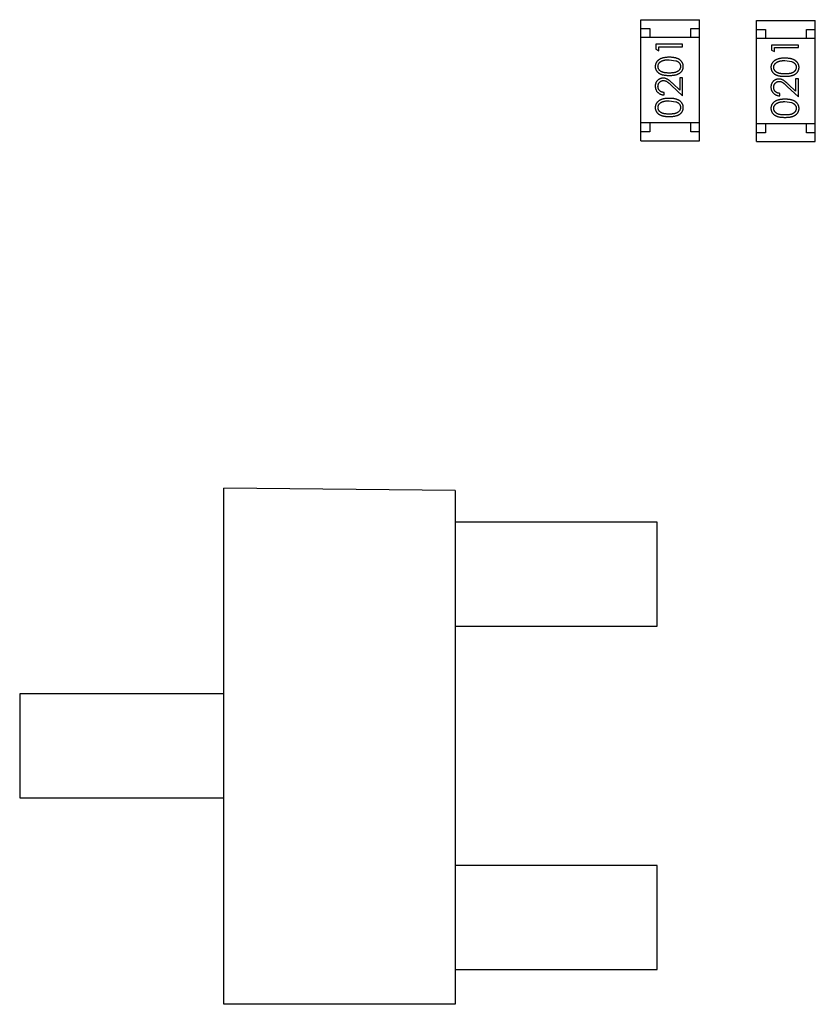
# Model space of a CAD drawing. Header units: millimetres. Extents: x -47 to 199, y -56 to 203.
# Tile 64 of 157: x 140.27 to 144.74, y 24.04 to 29.57. Entities that reach past the tile are written whole.
import ezdxf

# ---------------------------------------------------------------- set-up
doc = ezdxf.new("R2010")
doc.units = ezdxf.units.MM
doc.header["$LTSCALE"] = 1.21
doc.header["$MEASUREMENT"] = 0
doc.layers.get('0').update_dxf_attribs({"linetype": 'CONTINUOUS'})

msp = doc.modelspace()

# ---------------------------------------------------------------- linework, layer by layer
at = {"color": 7, "linetype": 'Continuous'}
for p, q in [((143.7567, 29.5743), (144.0867, 29.5743)), ((143.7567, 28.8943), (143.7567, 29.5743)), ((144.0867, 28.8943), (144.0867, 29.5743)), ((144.4067, 29.5694), (144.7367, 29.5694)), ((144.4067, 28.8894), (144.4067, 29.5694)), ((144.7367, 28.8894), (144.7367, 29.5694)), ((143.7567, 29.5243), (143.8067, 29.5243)), ((143.8067, 29.5243), (143.8067, 29.4743)), ((144.0367, 29.5243), (144.0867, 29.5243)), ((144.0367, 29.4743), (144.0367, 29.5243)), ((144.4067, 29.5194), (144.4567, 29.5194)), ((144.4567, 29.5194), (144.4567, 29.4694)), ((144.6867, 29.5194), (144.7367, 29.5194)), ((144.6867, 29.4694), (144.6867, 29.5194)), ((144.0867, 29.4743), (143.7567, 29.4743)), ((143.9914, 29.4361), (143.8414, 29.4361)), ((143.8414, 29.4361), (143.8414, 29.4084)), ((143.9914, 29.4227), (143.9914, 29.4361)), ((144.7367, 29.4694), (144.4067, 29.4694)), ((143.8414, 29.4084), (143.8568, 29.3996)), ((143.8568, 29.4227), (143.9914, 29.4227)), ((143.8568, 29.3996), (143.8568, 29.4227)), ((144.6414, 29.4312), (144.4914, 29.4312)), ((144.4914, 29.4312), (144.4914, 29.4035)), ((144.4914, 29.4035), (144.5068, 29.3947)), ((144.5068, 29.4178), (144.6414, 29.4178)), ((144.5068, 29.3947), (144.5068, 29.4178)), ((144.6414, 29.4178), (144.6414, 29.4312)), ((143.9164, 29.3496), (143.9541, 29.3439)), ((144.5664, 29.3447), (144.6041, 29.339)), ((143.976, 29.1779), (143.936, 29.2154)), ((143.9914, 29.2477), (143.976, 29.2477)), ((143.976, 29.2477), (143.976, 29.1779)), ((143.9914, 29.1458), (143.9914, 29.2477)), ((144.6414, 29.2428), (144.626, 29.2428)), ((144.626, 29.2428), (144.626, 29.173)), ((144.6414, 29.1409), (144.6414, 29.2428)), ((143.8876, 29.1515), (143.8876, 29.165)), ((143.9293, 29.2039), (143.9914, 29.1458)), ((144.5376, 29.1466), (144.5376, 29.1601)), ((144.5793, 29.199), (144.6414, 29.1409)), ((144.626, 29.173), (144.586, 29.2105)), ((143.9164, 29.1188), (143.9541, 29.1132)), ((144.5664, 29.1139), (144.6041, 29.1083)), ((144.0867, 28.9943), (143.7567, 28.9943)), ((143.8067, 28.9943), (143.8067, 28.9443)), ((144.0367, 28.9443), (144.0367, 28.9943)), ((143.8067, 28.9443), (143.7567, 28.9443)), ((144.0867, 28.9443), (144.0367, 28.9443)), ((144.7367, 28.9894), (144.4067, 28.9894)), ((144.4567, 28.9394), (144.4067, 28.9394)), ((144.4567, 28.9894), (144.4567, 28.9394)), ((144.6867, 28.9394), (144.6867, 28.9894)), ((144.7367, 28.9394), (144.6867, 28.9394)), ((143.7567, 28.8943), (144.0867, 28.8943)), ((144.4067, 28.8894), (144.7367, 28.8894)), ((142.7136, 26.929), (141.4136, 26.9414)), ((141.4136, 24.0414), (141.4136, 26.9414)), ((142.7136, 26.929), (142.7136, 24.0414)), ((143.8486, 26.7512), (142.7136, 26.7512)), ((143.8486, 26.167), (143.8486, 26.7512)), ((142.7136, 26.167), (143.8486, 26.167)), ((141.4136, 25.786), (140.2672, 25.786)), ((140.2672, 25.786), (140.2672, 25.2018)), ((140.2672, 25.2018), (141.4136, 25.2018)), ((143.8486, 24.8208), (142.7136, 24.8208)), ((143.8486, 24.2366), (143.8486, 24.8208)), ((142.7136, 24.2366), (143.8486, 24.2366)), ((142.7136, 24.0414), (141.4136, 24.0414))]:
    msp.add_line(p, q, dxfattribs=at)
for points, knots in [([(143.9165, 29.3631), (143.9142, 29.363), (143.9097, 29.363), (143.9031, 29.3627), (143.8969, 29.3622), (143.8911, 29.3614), (143.8856, 29.3604), (143.8805, 29.3593), (143.8757, 29.3579), (143.8713, 29.3563), (143.8672, 29.3545), (143.8634, 29.3526), (143.8598, 29.3504), (143.8565, 29.3482), (143.8535, 29.3458), (143.8507, 29.3432), (143.8482, 29.3405), (143.846, 29.3376), (143.844, 29.3346), (143.8423, 29.3316), (143.8408, 29.3284), (143.8396, 29.3251), (143.8387, 29.3218), (143.838, 29.3184), (143.8376, 29.3149), (143.8376, 29.3125), (143.8376, 29.3113)], [0, 0, 0, 0, 0.065278, 0.127205, 0.186168, 0.241675, 0.294115, 0.343609, 0.390387, 0.434463, 0.476646, 0.517002, 0.555936, 0.593716, 0.630057, 0.665601, 0.700745, 0.734917, 0.768681, 0.802087, 0.834849, 0.867433, 0.900138, 0.932806, 0.966212, 1, 1, 1, 1]), ([(143.853, 29.3117), (143.853, 29.3134), (143.8532, 29.3167), (143.8545, 29.3215), (143.8566, 29.3262), (143.8589, 29.3299), (143.8612, 29.3328), (143.8632, 29.3348), (143.8655, 29.3368), (143.8679, 29.3386), (143.8707, 29.3403), (143.8736, 29.3418), (143.8768, 29.3433), (143.8802, 29.3446), (143.8839, 29.3458), (143.8878, 29.3468), (143.8919, 29.3476), (143.8964, 29.3484), (143.901, 29.3489), (143.9059, 29.3494), (143.9111, 29.3495), (143.9146, 29.3496), (143.9164, 29.3496)], [0, 0, 0, 0, 0.059689, 0.119507, 0.181075, 0.246162, 0.279894, 0.314468, 0.350403, 0.387474, 0.426147, 0.466624, 0.508745, 0.553328, 0.600058, 0.649177, 0.700552, 0.754894, 0.811825, 0.871514, 0.934319, 1, 1, 1, 1]), ([(143.9953, 29.3113), (143.9952, 29.3125), (143.9952, 29.3149), (143.9948, 29.3184), (143.9941, 29.3218), (143.9932, 29.3252), (143.992, 29.3284), (143.9905, 29.3316), (143.9888, 29.3347), (143.9868, 29.3377), (143.9845, 29.3406), (143.982, 29.3433), (143.9792, 29.3459), (143.9762, 29.3483), (143.9729, 29.3506), (143.9693, 29.3527), (143.9655, 29.3546), (143.9614, 29.3564), (143.9571, 29.358), (143.9523, 29.3593), (143.9472, 29.3605), (143.9418, 29.3614), (143.936, 29.3621), (143.9298, 29.3627), (143.9232, 29.363), (143.9188, 29.363), (143.9165, 29.3631)], [0, 0, 0, 0, 0.033824, 0.067298, 0.10028, 0.133019, 0.165736, 0.198792, 0.232372, 0.266409, 0.301016, 0.336196, 0.371972, 0.408574, 0.446394, 0.485225, 0.525372, 0.567224, 0.611081, 0.65775, 0.70702, 0.759235, 0.814484, 0.873227, 0.934937, 1, 1, 1, 1]), ([(143.9541, 29.3439), (143.9552, 29.3435), (143.9572, 29.3428), (143.9602, 29.3414), (143.9629, 29.34), (143.9654, 29.3384), (143.9677, 29.3366), (143.9699, 29.3348), (143.9718, 29.3328), (143.974, 29.33), (143.9764, 29.3263), (143.9784, 29.3216), (143.9797, 29.3167), (143.9798, 29.3134), (143.9799, 29.3117)], [0, 0, 0, 0, 0.075949, 0.148549, 0.218996, 0.286119, 0.351826, 0.416074, 0.478265, 0.540325, 0.660405, 0.774606, 0.887187, 1, 1, 1, 1]), ([(144.5665, 29.3582), (144.5642, 29.3581), (144.5597, 29.3581), (144.5531, 29.3578), (144.5469, 29.3573), (144.5411, 29.3565), (144.5356, 29.3556), (144.5305, 29.3544), (144.5257, 29.353), (144.5213, 29.3514), (144.5172, 29.3496), (144.5134, 29.3477), (144.5098, 29.3455), (144.5065, 29.3433), (144.5035, 29.3409), (144.5007, 29.3383), (144.4982, 29.3356), (144.496, 29.3327), (144.494, 29.3297), (144.4923, 29.3267), (144.4908, 29.3235), (144.4896, 29.3202), (144.4887, 29.3169), (144.488, 29.3135), (144.4876, 29.31), (144.4876, 29.3076), (144.4876, 29.3064)], [0, 0, 0, 0, 0.065278, 0.127205, 0.186168, 0.241675, 0.294115, 0.343609, 0.390387, 0.434463, 0.476646, 0.517002, 0.555936, 0.593716, 0.630057, 0.665601, 0.700745, 0.734917, 0.768681, 0.802087, 0.834849, 0.867433, 0.900138, 0.932806, 0.966212, 1, 1, 1, 1]), ([(144.503, 29.3068), (144.5031, 29.3085), (144.5032, 29.3118), (144.5045, 29.3166), (144.5066, 29.3213), (144.5089, 29.325), (144.5112, 29.3279), (144.5132, 29.3299), (144.5155, 29.3319), (144.5179, 29.3337), (144.5207, 29.3354), (144.5236, 29.3369), (144.5268, 29.3384), (144.5302, 29.3397), (144.5339, 29.3409), (144.5378, 29.3419), (144.542, 29.3427), (144.5464, 29.3435), (144.551, 29.344), (144.5559, 29.3445), (144.5611, 29.3446), (144.5646, 29.3447), (144.5664, 29.3447)], [0, 0, 0, 0, 0.059689, 0.119507, 0.181075, 0.246162, 0.279894, 0.314468, 0.350403, 0.387474, 0.426147, 0.466624, 0.508745, 0.553328, 0.600058, 0.649177, 0.700552, 0.754894, 0.811825, 0.871514, 0.934319, 1, 1, 1, 1]), ([(144.6453, 29.3064), (144.6453, 29.3076), (144.6452, 29.31), (144.6448, 29.3135), (144.6441, 29.3169), (144.6432, 29.3203), (144.642, 29.3235), (144.6405, 29.3267), (144.6388, 29.3298), (144.6368, 29.3328), (144.6345, 29.3357), (144.632, 29.3384), (144.6292, 29.341), (144.6262, 29.3434), (144.6229, 29.3457), (144.6193, 29.3478), (144.6155, 29.3497), (144.6115, 29.3515), (144.6071, 29.3531), (144.6023, 29.3544), (144.5972, 29.3556), (144.5918, 29.3565), (144.586, 29.3572), (144.5798, 29.3578), (144.5733, 29.3581), (144.5688, 29.3581), (144.5665, 29.3582)], [0, 0, 0, 0, 0.033824, 0.067298, 0.10028, 0.133019, 0.165736, 0.198792, 0.232372, 0.266409, 0.301016, 0.336196, 0.371972, 0.408574, 0.446394, 0.485225, 0.525372, 0.567224, 0.611081, 0.65775, 0.70702, 0.759235, 0.814484, 0.873227, 0.934937, 1, 1, 1, 1]), ([(144.6041, 29.339), (144.6052, 29.3386), (144.6072, 29.3379), (144.6102, 29.3365), (144.6129, 29.3351), (144.6154, 29.3335), (144.6177, 29.3317), (144.6199, 29.3299), (144.6218, 29.3279), (144.624, 29.3251), (144.6264, 29.3214), (144.6284, 29.3167), (144.6297, 29.3118), (144.6298, 29.3085), (144.6299, 29.3068)], [0, 0, 0, 0, 0.075949, 0.148549, 0.218996, 0.286119, 0.351826, 0.416074, 0.478265, 0.540325, 0.660405, 0.774606, 0.887187, 1, 1, 1, 1]), ([(143.8376, 29.3113), (143.8376, 29.3101), (143.8376, 29.3078), (143.838, 29.3043), (143.8387, 29.3009), (143.8396, 29.2977), (143.8408, 29.2944), (143.8423, 29.2913), (143.844, 29.2883), (143.8459, 29.2853), (143.8481, 29.2825), (143.8506, 29.2799), (143.8533, 29.2774), (143.8563, 29.2751), (143.8595, 29.2729), (143.8629, 29.2709), (143.8666, 29.2691), (143.8706, 29.2674), (143.8749, 29.2659), (143.8796, 29.2646), (143.8847, 29.2635), (143.8903, 29.2627), (143.8962, 29.262), (143.9026, 29.2615), (143.9094, 29.2612), (143.9141, 29.2612), (143.9165, 29.2611)], [0, 0, 0, 0, 0.033742, 0.066533, 0.099153, 0.13154, 0.164087, 0.196563, 0.229707, 0.263315, 0.297504, 0.331686, 0.366482, 0.4021, 0.438958, 0.476748, 0.515985, 0.556589, 0.599519, 0.645765, 0.695487, 0.748721, 0.805687, 0.866754, 0.931405, 1, 1, 1, 1]), ([(143.9164, 29.2746), (143.9144, 29.2746), (143.9105, 29.2746), (143.9048, 29.2749), (143.8996, 29.2752), (143.8947, 29.2757), (143.8901, 29.2763), (143.886, 29.2772), (143.8822, 29.2781), (143.8788, 29.2792), (143.8757, 29.2804), (143.8728, 29.2818), (143.8701, 29.2833), (143.8676, 29.2849), (143.8653, 29.2866), (143.8631, 29.2885), (143.8612, 29.2905), (143.8589, 29.2934), (143.8566, 29.2972), (143.8544, 29.3019), (143.8532, 29.3068), (143.853, 29.3101), (143.853, 29.3117)], [0, 0, 0, 0, 0.073302, 0.142286, 0.206253, 0.266017, 0.321612, 0.372532, 0.419497, 0.462398, 0.502825, 0.541489, 0.579034, 0.615143, 0.650298, 0.684912, 0.718701, 0.752189, 0.817245, 0.879117, 0.939613, 1, 1, 1, 1]), ([(143.9799, 29.3117), (143.9798, 29.3101), (143.9796, 29.3068), (143.9783, 29.3019), (143.9763, 29.2972), (143.9739, 29.2934), (143.9716, 29.2906), (143.9697, 29.2885), (143.9675, 29.2866), (143.9652, 29.2848), (143.9627, 29.2832), (143.96, 29.2817), (143.9571, 29.2804), (143.954, 29.2791), (143.9505, 29.278), (143.9468, 29.2771), (143.9426, 29.2764), (143.9381, 29.2757), (143.9332, 29.2752), (143.928, 29.2749), (143.9223, 29.2746), (143.9184, 29.2746), (143.9164, 29.2746)], [0, 0, 0, 0, 0.060034, 0.120278, 0.182348, 0.247919, 0.281641, 0.315701, 0.350322, 0.385703, 0.421819, 0.459196, 0.497866, 0.538301, 0.58121, 0.628183, 0.679403, 0.734699, 0.794074, 0.858416, 0.927049, 1, 1, 1, 1]), ([(143.9165, 29.2611), (143.9189, 29.2612), (143.9235, 29.2612), (143.9303, 29.2615), (143.9366, 29.262), (143.9426, 29.2627), (143.9481, 29.2636), (143.9532, 29.2647), (143.958, 29.266), (143.9623, 29.2675), (143.9663, 29.2692), (143.97, 29.2711), (143.9735, 29.2731), (143.9767, 29.2752), (143.9797, 29.2775), (143.9824, 29.28), (143.9848, 29.2827), (143.987, 29.2855), (143.989, 29.2884), (143.9906, 29.2914), (143.9921, 29.2945), (143.9932, 29.2977), (143.9941, 29.301), (143.9948, 29.3043), (143.9952, 29.3078), (143.9952, 29.3101), (143.9953, 29.3113)], [0, 0, 0, 0, 0.068113, 0.132564, 0.193427, 0.250218, 0.303569, 0.353576, 0.400235, 0.443586, 0.484619, 0.524292, 0.56238, 0.599049, 0.63494, 0.669782, 0.704009, 0.737842, 0.771098, 0.803896, 0.836415, 0.868639, 0.900715, 0.933378, 0.966213, 1, 1, 1, 1]), ([(144.4876, 29.3064), (144.4876, 29.3052), (144.4876, 29.3029), (144.4881, 29.2994), (144.4887, 29.296), (144.4897, 29.2928), (144.4908, 29.2895), (144.4923, 29.2864), (144.494, 29.2834), (144.4959, 29.2804), (144.4982, 29.2776), (144.5006, 29.275), (144.5033, 29.2725), (144.5063, 29.2702), (144.5095, 29.268), (144.5129, 29.266), (144.5166, 29.2642), (144.5206, 29.2625), (144.5249, 29.261), (144.5296, 29.2597), (144.5347, 29.2586), (144.5403, 29.2578), (144.5462, 29.2571), (144.5526, 29.2566), (144.5594, 29.2563), (144.5641, 29.2563), (144.5665, 29.2562)], [0, 0, 0, 0, 0.033742, 0.066533, 0.099153, 0.13154, 0.164087, 0.196563, 0.229707, 0.263315, 0.297504, 0.331686, 0.366482, 0.4021, 0.438958, 0.476748, 0.515985, 0.556589, 0.599519, 0.645765, 0.695487, 0.748721, 0.805687, 0.866754, 0.931405, 1, 1, 1, 1]), ([(144.5664, 29.2697), (144.5644, 29.2697), (144.5605, 29.2697), (144.5548, 29.27), (144.5496, 29.2703), (144.5447, 29.2708), (144.5401, 29.2714), (144.536, 29.2723), (144.5322, 29.2732), (144.5288, 29.2743), (144.5257, 29.2755), (144.5228, 29.2769), (144.5201, 29.2784), (144.5176, 29.28), (144.5153, 29.2817), (144.5131, 29.2836), (144.5112, 29.2857), (144.509, 29.2885), (144.5066, 29.2923), (144.5045, 29.297), (144.5032, 29.3019), (144.5031, 29.3052), (144.503, 29.3068)], [0, 0, 0, 0, 0.073302, 0.142286, 0.206253, 0.266017, 0.321612, 0.372532, 0.419497, 0.462398, 0.502825, 0.541489, 0.579034, 0.615143, 0.650298, 0.684912, 0.718701, 0.752189, 0.817245, 0.879117, 0.939613, 1, 1, 1, 1]), ([(144.6299, 29.3068), (144.6298, 29.3052), (144.6296, 29.3019), (144.6283, 29.297), (144.6263, 29.2923), (144.6239, 29.2885), (144.6216, 29.2857), (144.6197, 29.2836), (144.6175, 29.2817), (144.6152, 29.2799), (144.6127, 29.2783), (144.61, 29.2768), (144.6071, 29.2755), (144.604, 29.2742), (144.6006, 29.2731), (144.5968, 29.2722), (144.5926, 29.2715), (144.5881, 29.2708), (144.5832, 29.2703), (144.578, 29.27), (144.5723, 29.2697), (144.5684, 29.2697), (144.5664, 29.2697)], [0, 0, 0, 0, 0.060034, 0.120278, 0.182348, 0.247919, 0.281641, 0.315701, 0.350322, 0.385703, 0.421819, 0.459196, 0.497866, 0.538301, 0.58121, 0.628183, 0.679403, 0.734699, 0.794074, 0.858416, 0.927049, 1, 1, 1, 1]), ([(144.5665, 29.2562), (144.5689, 29.2563), (144.5735, 29.2563), (144.5803, 29.2566), (144.5866, 29.2571), (144.5926, 29.2578), (144.5981, 29.2587), (144.6033, 29.2598), (144.608, 29.2611), (144.6123, 29.2626), (144.6163, 29.2643), (144.62, 29.2662), (144.6235, 29.2682), (144.6267, 29.2703), (144.6297, 29.2726), (144.6324, 29.2751), (144.6348, 29.2778), (144.637, 29.2806), (144.639, 29.2835), (144.6406, 29.2865), (144.6421, 29.2896), (144.6432, 29.2928), (144.6442, 29.2961), (144.6448, 29.2994), (144.6452, 29.3029), (144.6453, 29.3052), (144.6453, 29.3064)], [0, 0, 0, 0, 0.068113, 0.132564, 0.193427, 0.250218, 0.303569, 0.353576, 0.400235, 0.443586, 0.484619, 0.524292, 0.56238, 0.599049, 0.63494, 0.669782, 0.704009, 0.737842, 0.771098, 0.803896, 0.836415, 0.868639, 0.900715, 0.933378, 0.966213, 1, 1, 1, 1]), ([(143.8822, 29.2458), (143.8807, 29.2457), (143.8778, 29.2456), (143.8734, 29.2451), (143.8693, 29.244), (143.8653, 29.2427), (143.8614, 29.2409), (143.8577, 29.2387), (143.8542, 29.2362), (143.8508, 29.2333), (143.8477, 29.2301), (143.845, 29.2265), (143.8427, 29.2228), (143.8408, 29.2188), (143.8394, 29.2145), (143.8383, 29.21), (143.8377, 29.2053), (143.8376, 29.2021), (143.8376, 29.2004)], [0, 0, 0, 0, 0.06271, 0.123347, 0.183401, 0.242828, 0.302097, 0.36242, 0.423725, 0.487032, 0.550491, 0.612709, 0.674265, 0.73617, 0.799211, 0.863483, 0.930525, 1, 1, 1, 1]), ([(143.853, 29.1998), (143.853, 29.2009), (143.853, 29.2031), (143.8535, 29.2063), (143.8542, 29.2094), (143.8552, 29.2124), (143.8564, 29.2152), (143.858, 29.2179), (143.8598, 29.2205), (143.8619, 29.2229), (143.8642, 29.2251), (143.8666, 29.227), (143.8691, 29.2286), (143.8718, 29.23), (143.8745, 29.231), (143.8774, 29.2317), (143.8803, 29.2322), (143.8823, 29.2323), (143.8834, 29.2323)], [0, 0, 0, 0, 0.068027, 0.133505, 0.19695, 0.26027, 0.322741, 0.384982, 0.448465, 0.513424, 0.578224, 0.640011, 0.700094, 0.760067, 0.819012, 0.877878, 0.938035, 1, 1, 1, 1]), ([(143.936, 29.2154), (143.9344, 29.2168), (143.9315, 29.2196), (143.9271, 29.2236), (143.923, 29.2271), (143.9191, 29.2303), (143.9155, 29.2332), (143.9121, 29.2356), (143.9089, 29.2377), (143.9051, 29.2401), (143.9004, 29.2424), (143.8945, 29.2443), (143.8884, 29.2455), (143.8843, 29.2457), (143.8822, 29.2458)], [0, 0, 0, 0, 0.09953, 0.192079, 0.277712, 0.357454, 0.429648, 0.495771, 0.555538, 0.608657, 0.707578, 0.804328, 0.901298, 1, 1, 1, 1]), ([(143.8834, 29.2323), (143.885, 29.2322), (143.8882, 29.2321), (143.893, 29.2311), (143.8977, 29.2294), (143.9015, 29.2274), (143.9046, 29.2253), (143.9073, 29.2235), (143.9102, 29.2211), (143.9135, 29.2185), (143.917, 29.2154), (143.9209, 29.2119), (143.925, 29.2081), (143.9279, 29.2053), (143.9293, 29.2039)], [0, 0, 0, 0, 0.088014, 0.174976, 0.2638, 0.355443, 0.406413, 0.465519, 0.533076, 0.609353, 0.693899, 0.787171, 0.889197, 1, 1, 1, 1]), ([(144.5322, 29.2409), (144.5307, 29.2408), (144.5278, 29.2407), (144.5235, 29.2402), (144.5193, 29.2391), (144.5153, 29.2378), (144.5114, 29.236), (144.5078, 29.2338), (144.5042, 29.2313), (144.5008, 29.2284), (144.4977, 29.2252), (144.495, 29.2216), (144.4927, 29.2179), (144.4908, 29.2139), (144.4894, 29.2096), (144.4883, 29.2051), (144.4877, 29.2004), (144.4876, 29.1972), (144.4876, 29.1955)], [0, 0, 0, 0, 0.06271, 0.123347, 0.183401, 0.242828, 0.302097, 0.36242, 0.423725, 0.487032, 0.550491, 0.612709, 0.674265, 0.73617, 0.799211, 0.863483, 0.930525, 1, 1, 1, 1]), ([(144.503, 29.1949), (144.503, 29.196), (144.5031, 29.1982), (144.5035, 29.2014), (144.5042, 29.2045), (144.5052, 29.2075), (144.5064, 29.2103), (144.508, 29.213), (144.5098, 29.2156), (144.5119, 29.218), (144.5142, 29.2202), (144.5166, 29.2221), (144.5191, 29.2237), (144.5218, 29.2251), (144.5245, 29.2261), (144.5274, 29.2268), (144.5303, 29.2273), (144.5324, 29.2274), (144.5334, 29.2274)], [0, 0, 0, 0, 0.068027, 0.133505, 0.19695, 0.26027, 0.322741, 0.384982, 0.448465, 0.513424, 0.578224, 0.640011, 0.700094, 0.760067, 0.819012, 0.877878, 0.938035, 1, 1, 1, 1]), ([(144.586, 29.2105), (144.5845, 29.2119), (144.5815, 29.2147), (144.5771, 29.2187), (144.573, 29.2222), (144.5691, 29.2254), (144.5655, 29.2283), (144.5621, 29.2307), (144.559, 29.2328), (144.5551, 29.2352), (144.5504, 29.2375), (144.5445, 29.2394), (144.5384, 29.2406), (144.5343, 29.2408), (144.5322, 29.2409)], [0, 0, 0, 0, 0.09953, 0.192079, 0.277712, 0.357454, 0.429648, 0.495771, 0.555538, 0.608657, 0.707578, 0.804328, 0.901298, 1, 1, 1, 1]), ([(144.5334, 29.2274), (144.535, 29.2273), (144.5382, 29.2272), (144.543, 29.2262), (144.5477, 29.2245), (144.5515, 29.2225), (144.5546, 29.2204), (144.5573, 29.2186), (144.5602, 29.2162), (144.5635, 29.2136), (144.567, 29.2105), (144.5709, 29.207), (144.575, 29.2032), (144.5779, 29.2004), (144.5793, 29.199)], [0, 0, 0, 0, 0.088014, 0.174976, 0.2638, 0.355443, 0.406413, 0.465519, 0.533076, 0.609353, 0.693899, 0.787171, 0.889197, 1, 1, 1, 1]), ([(143.8376, 29.2004), (143.8376, 29.1988), (143.8377, 29.1955), (143.8384, 29.1906), (143.8395, 29.186), (143.841, 29.1816), (143.843, 29.1774), (143.8454, 29.1734), (143.8483, 29.1695), (143.8516, 29.166), (143.8552, 29.1627), (143.8591, 29.1598), (143.8633, 29.1574), (143.8677, 29.1554), (143.8723, 29.1537), (143.8772, 29.1526), (143.8823, 29.1518), (143.8858, 29.1516), (143.8876, 29.1515)], [0, 0, 0, 0, 0.06445, 0.126725, 0.187421, 0.247417, 0.306749, 0.366595, 0.427749, 0.490235, 0.553031, 0.614805, 0.676505, 0.738096, 0.801021, 0.864897, 0.931209, 1, 1, 1, 1]), ([(143.8876, 29.165), (143.8862, 29.1651), (143.8836, 29.1654), (143.8799, 29.1661), (143.8763, 29.167), (143.873, 29.1683), (143.8699, 29.1698), (143.867, 29.1715), (143.8644, 29.1735), (143.862, 29.1758), (143.8599, 29.1783), (143.858, 29.1809), (143.8565, 29.1836), (143.8552, 29.1866), (143.8542, 29.1897), (143.8535, 29.1929), (143.853, 29.1963), (143.853, 29.1986), (143.853, 29.1998)], [0, 0, 0, 0, 0.073648, 0.143686, 0.210962, 0.275557, 0.338064, 0.399311, 0.4594, 0.51934, 0.579024, 0.637809, 0.695959, 0.754122, 0.813113, 0.873453, 0.935561, 1, 1, 1, 1]), ([(144.4876, 29.1955), (144.4876, 29.1939), (144.4877, 29.1906), (144.4884, 29.1857), (144.4895, 29.1811), (144.491, 29.1767), (144.493, 29.1725), (144.4954, 29.1685), (144.4983, 29.1646), (144.5016, 29.1611), (144.5052, 29.1578), (144.5091, 29.1549), (144.5133, 29.1525), (144.5177, 29.1505), (144.5223, 29.1488), (144.5272, 29.1477), (144.5323, 29.1469), (144.5358, 29.1467), (144.5376, 29.1466)], [0, 0, 0, 0, 0.06445, 0.126725, 0.187421, 0.247417, 0.306749, 0.366595, 0.427749, 0.490235, 0.553031, 0.614805, 0.676505, 0.738096, 0.801021, 0.864897, 0.931209, 1, 1, 1, 1]), ([(144.5376, 29.1601), (144.5362, 29.1602), (144.5336, 29.1605), (144.5299, 29.1612), (144.5263, 29.1622), (144.523, 29.1634), (144.5199, 29.1649), (144.517, 29.1666), (144.5144, 29.1686), (144.512, 29.1709), (144.5099, 29.1734), (144.508, 29.176), (144.5065, 29.1788), (144.5052, 29.1817), (144.5042, 29.1848), (144.5035, 29.188), (144.5031, 29.1914), (144.503, 29.1937), (144.503, 29.1949)], [0, 0, 0, 0, 0.073648, 0.143686, 0.210962, 0.275557, 0.338064, 0.399311, 0.4594, 0.51934, 0.579024, 0.637809, 0.695959, 0.754122, 0.813113, 0.873453, 0.935561, 1, 1, 1, 1]), ([(143.9165, 29.1323), (143.9142, 29.1323), (143.9097, 29.1322), (143.9031, 29.1319), (143.8969, 29.1314), (143.8911, 29.1306), (143.8856, 29.1297), (143.8805, 29.1285), (143.8757, 29.1271), (143.8713, 29.1255), (143.8672, 29.1237), (143.8634, 29.1218), (143.8598, 29.1197), (143.8565, 29.1174), (143.8535, 29.115), (143.8507, 29.1124), (143.8482, 29.1097), (143.846, 29.1068), (143.844, 29.1039), (143.8423, 29.1008), (143.8408, 29.0976), (143.8396, 29.0943), (143.8387, 29.091), (143.838, 29.0876), (143.8376, 29.0841), (143.8376, 29.0817), (143.8376, 29.0805)], [0, 0, 0, 0, 0.065278, 0.127205, 0.186168, 0.241675, 0.294115, 0.343609, 0.390387, 0.434463, 0.476646, 0.517002, 0.555936, 0.593716, 0.630057, 0.665601, 0.700745, 0.734917, 0.768681, 0.802087, 0.834849, 0.867433, 0.900138, 0.932806, 0.966212, 1, 1, 1, 1]), ([(143.853, 29.081), (143.853, 29.0826), (143.8532, 29.0859), (143.8545, 29.0907), (143.8566, 29.0954), (143.8589, 29.0992), (143.8612, 29.102), (143.8632, 29.1041), (143.8655, 29.106), (143.8679, 29.1078), (143.8707, 29.1095), (143.8736, 29.1111), (143.8768, 29.1125), (143.8802, 29.1138), (143.8839, 29.115), (143.8878, 29.1161), (143.8919, 29.1169), (143.8964, 29.1176), (143.901, 29.1181), (143.9059, 29.1186), (143.9111, 29.1188), (143.9146, 29.1188), (143.9164, 29.1188)], [0, 0, 0, 0, 0.059689, 0.119507, 0.181075, 0.246162, 0.279894, 0.314468, 0.350403, 0.387474, 0.426147, 0.466624, 0.508745, 0.553328, 0.600058, 0.649177, 0.700552, 0.754894, 0.811825, 0.871514, 0.934319, 1, 1, 1, 1]), ([(143.9953, 29.0805), (143.9952, 29.0817), (143.9952, 29.0841), (143.9948, 29.0876), (143.9941, 29.091), (143.9932, 29.0944), (143.992, 29.0976), (143.9905, 29.1008), (143.9888, 29.1039), (143.9868, 29.1069), (143.9845, 29.1098), (143.982, 29.1126), (143.9792, 29.1152), (143.9762, 29.1176), (143.9729, 29.1198), (143.9693, 29.1219), (143.9655, 29.1238), (143.9614, 29.1256), (143.9571, 29.1272), (143.9523, 29.1285), (143.9472, 29.1297), (143.9418, 29.1307), (143.936, 29.1314), (143.9298, 29.1319), (143.9232, 29.1322), (143.9188, 29.1323), (143.9165, 29.1323)], [0, 0, 0, 0, 0.033824, 0.067298, 0.10028, 0.133019, 0.165736, 0.198792, 0.232372, 0.266409, 0.301016, 0.336196, 0.371972, 0.408574, 0.446394, 0.485225, 0.525372, 0.567224, 0.611081, 0.65775, 0.70702, 0.759235, 0.814484, 0.873227, 0.934937, 1, 1, 1, 1]), ([(143.9541, 29.1132), (143.9552, 29.1128), (143.9572, 29.112), (143.9602, 29.1107), (143.9629, 29.1092), (143.9654, 29.1076), (143.9677, 29.1059), (143.9699, 29.104), (143.9718, 29.102), (143.974, 29.0992), (143.9764, 29.0955), (143.9784, 29.0908), (143.9797, 29.086), (143.9798, 29.0826), (143.9799, 29.081)], [0, 0, 0, 0, 0.075949, 0.148549, 0.218996, 0.286119, 0.351826, 0.416074, 0.478265, 0.540325, 0.660405, 0.774606, 0.887187, 1, 1, 1, 1]), ([(144.5665, 29.1274), (144.5642, 29.1274), (144.5597, 29.1273), (144.5531, 29.127), (144.5469, 29.1265), (144.5411, 29.1257), (144.5356, 29.1248), (144.5305, 29.1236), (144.5257, 29.1222), (144.5213, 29.1206), (144.5172, 29.1188), (144.5134, 29.1169), (144.5098, 29.1148), (144.5065, 29.1125), (144.5035, 29.1101), (144.5007, 29.1075), (144.4982, 29.1048), (144.496, 29.1019), (144.494, 29.099), (144.4923, 29.0959), (144.4908, 29.0927), (144.4896, 29.0895), (144.4887, 29.0861), (144.488, 29.0827), (144.4876, 29.0792), (144.4876, 29.0768), (144.4876, 29.0756)], [0, 0, 0, 0, 0.065278, 0.127205, 0.186168, 0.241675, 0.294115, 0.343609, 0.390387, 0.434463, 0.476646, 0.517002, 0.555936, 0.593716, 0.630057, 0.665601, 0.700745, 0.734917, 0.768681, 0.802087, 0.834849, 0.867433, 0.900138, 0.932806, 0.966212, 1, 1, 1, 1]), ([(144.503, 29.0761), (144.5031, 29.0777), (144.5032, 29.081), (144.5045, 29.0858), (144.5066, 29.0905), (144.5089, 29.0943), (144.5112, 29.0971), (144.5132, 29.0992), (144.5155, 29.1011), (144.5179, 29.1029), (144.5207, 29.1046), (144.5236, 29.1062), (144.5268, 29.1076), (144.5302, 29.1089), (144.5339, 29.1101), (144.5378, 29.1112), (144.542, 29.112), (144.5464, 29.1127), (144.551, 29.1132), (144.5559, 29.1137), (144.5611, 29.1139), (144.5646, 29.1139), (144.5664, 29.1139)], [0, 0, 0, 0, 0.059689, 0.119507, 0.181075, 0.246162, 0.279894, 0.314468, 0.350403, 0.387474, 0.426147, 0.466624, 0.508745, 0.553328, 0.600058, 0.649177, 0.700552, 0.754894, 0.811825, 0.871514, 0.934319, 1, 1, 1, 1]), ([(144.6453, 29.0756), (144.6453, 29.0768), (144.6452, 29.0792), (144.6448, 29.0827), (144.6441, 29.0861), (144.6432, 29.0895), (144.642, 29.0927), (144.6405, 29.0959), (144.6388, 29.099), (144.6368, 29.102), (144.6345, 29.1049), (144.632, 29.1077), (144.6292, 29.1103), (144.6262, 29.1127), (144.6229, 29.1149), (144.6193, 29.117), (144.6155, 29.1189), (144.6115, 29.1207), (144.6071, 29.1223), (144.6023, 29.1236), (144.5972, 29.1248), (144.5918, 29.1258), (144.586, 29.1265), (144.5798, 29.127), (144.5733, 29.1273), (144.5688, 29.1274), (144.5665, 29.1274)], [0, 0, 0, 0, 0.033824, 0.067298, 0.10028, 0.133019, 0.165736, 0.198792, 0.232372, 0.266409, 0.301016, 0.336196, 0.371972, 0.408574, 0.446394, 0.485225, 0.525372, 0.567224, 0.611081, 0.65775, 0.70702, 0.759235, 0.814484, 0.873227, 0.934937, 1, 1, 1, 1]), ([(144.6041, 29.1083), (144.6052, 29.1079), (144.6072, 29.1071), (144.6102, 29.1058), (144.6129, 29.1043), (144.6154, 29.1027), (144.6177, 29.101), (144.6199, 29.0991), (144.6218, 29.0971), (144.624, 29.0943), (144.6264, 29.0906), (144.6284, 29.0859), (144.6297, 29.0811), (144.6298, 29.0777), (144.6299, 29.0761)], [0, 0, 0, 0, 0.075949, 0.148549, 0.218996, 0.286119, 0.351826, 0.416074, 0.478265, 0.540325, 0.660405, 0.774606, 0.887187, 1, 1, 1, 1]), ([(143.8376, 29.0805), (143.8376, 29.0793), (143.8376, 29.077), (143.838, 29.0735), (143.8387, 29.0702), (143.8396, 29.0669), (143.8408, 29.0637), (143.8423, 29.0606), (143.844, 29.0575), (143.8459, 29.0546), (143.8481, 29.0518), (143.8506, 29.0491), (143.8533, 29.0466), (143.8563, 29.0443), (143.8595, 29.0422), (143.8629, 29.0401), (143.8666, 29.0383), (143.8706, 29.0366), (143.8749, 29.0352), (143.8796, 29.0339), (143.8847, 29.0328), (143.8903, 29.0319), (143.8962, 29.0312), (143.9026, 29.0307), (143.9094, 29.0304), (143.9141, 29.0304), (143.9165, 29.0304)], [0, 0, 0, 0, 0.033742, 0.066533, 0.099153, 0.13154, 0.164087, 0.196563, 0.229707, 0.263315, 0.297504, 0.331686, 0.366482, 0.4021, 0.438958, 0.476748, 0.515985, 0.556589, 0.599519, 0.645765, 0.695487, 0.748721, 0.805687, 0.866754, 0.931405, 1, 1, 1, 1]), ([(143.9164, 29.0438), (143.9144, 29.0438), (143.9105, 29.0438), (143.9048, 29.0441), (143.8996, 29.0444), (143.8947, 29.045), (143.8901, 29.0456), (143.886, 29.0464), (143.8822, 29.0473), (143.8788, 29.0484), (143.8757, 29.0496), (143.8728, 29.051), (143.8701, 29.0525), (143.8676, 29.0541), (143.8653, 29.0559), (143.8631, 29.0578), (143.8612, 29.0598), (143.8589, 29.0626), (143.8566, 29.0664), (143.8544, 29.0711), (143.8532, 29.076), (143.853, 29.0793), (143.853, 29.081)], [0, 0, 0, 0, 0.073302, 0.142286, 0.206253, 0.266017, 0.321612, 0.372532, 0.419497, 0.462398, 0.502825, 0.541489, 0.579034, 0.615143, 0.650298, 0.684912, 0.718701, 0.752189, 0.817245, 0.879117, 0.939613, 1, 1, 1, 1]), ([(143.9799, 29.081), (143.9798, 29.0793), (143.9796, 29.076), (143.9783, 29.0711), (143.9763, 29.0664), (143.9739, 29.0626), (143.9716, 29.0598), (143.9697, 29.0577), (143.9675, 29.0558), (143.9652, 29.0541), (143.9627, 29.0524), (143.96, 29.051), (143.9571, 29.0496), (143.954, 29.0484), (143.9505, 29.0473), (143.9468, 29.0464), (143.9426, 29.0456), (143.9381, 29.0449), (143.9332, 29.0445), (143.928, 29.0441), (143.9223, 29.0438), (143.9184, 29.0438), (143.9164, 29.0438)], [0, 0, 0, 0, 0.060034, 0.120278, 0.182348, 0.247919, 0.281641, 0.315701, 0.350322, 0.385703, 0.421819, 0.459196, 0.497866, 0.538301, 0.58121, 0.628183, 0.679403, 0.734699, 0.794074, 0.858416, 0.927049, 1, 1, 1, 1]), ([(143.9165, 29.0304), (143.9189, 29.0304), (143.9235, 29.0304), (143.9303, 29.0307), (143.9366, 29.0312), (143.9426, 29.0319), (143.9481, 29.0328), (143.9532, 29.0339), (143.958, 29.0352), (143.9623, 29.0367), (143.9663, 29.0384), (143.97, 29.0403), (143.9735, 29.0423), (143.9767, 29.0445), (143.9797, 29.0468), (143.9824, 29.0492), (143.9848, 29.0519), (143.987, 29.0547), (143.989, 29.0576), (143.9906, 29.0606), (143.9921, 29.0637), (143.9932, 29.0669), (143.9941, 29.0702), (143.9948, 29.0735), (143.9952, 29.077), (143.9952, 29.0793), (143.9953, 29.0805)], [0, 0, 0, 0, 0.068113, 0.132564, 0.193427, 0.250218, 0.303569, 0.353576, 0.400235, 0.443586, 0.484619, 0.524292, 0.56238, 0.599049, 0.63494, 0.669782, 0.704009, 0.737842, 0.771098, 0.803896, 0.836415, 0.868639, 0.900715, 0.933378, 0.966213, 1, 1, 1, 1]), ([(144.4876, 29.0756), (144.4876, 29.0744), (144.4876, 29.0721), (144.4881, 29.0686), (144.4887, 29.0653), (144.4897, 29.062), (144.4908, 29.0588), (144.4923, 29.0557), (144.494, 29.0526), (144.4959, 29.0497), (144.4982, 29.0469), (144.5006, 29.0442), (144.5033, 29.0417), (144.5063, 29.0394), (144.5095, 29.0373), (144.5129, 29.0352), (144.5166, 29.0334), (144.5206, 29.0317), (144.5249, 29.0303), (144.5296, 29.029), (144.5347, 29.0279), (144.5403, 29.027), (144.5462, 29.0263), (144.5526, 29.0258), (144.5594, 29.0255), (144.5641, 29.0255), (144.5665, 29.0255)], [0, 0, 0, 0, 0.033742, 0.066533, 0.099153, 0.13154, 0.164087, 0.196563, 0.229707, 0.263315, 0.297504, 0.331686, 0.366482, 0.4021, 0.438958, 0.476748, 0.515985, 0.556589, 0.599519, 0.645765, 0.695487, 0.748721, 0.805687, 0.866754, 0.931405, 1, 1, 1, 1]), ([(144.5664, 29.0389), (144.5644, 29.0389), (144.5605, 29.0389), (144.5548, 29.0392), (144.5496, 29.0395), (144.5447, 29.0401), (144.5401, 29.0407), (144.536, 29.0415), (144.5322, 29.0424), (144.5288, 29.0435), (144.5257, 29.0447), (144.5228, 29.0461), (144.5201, 29.0476), (144.5176, 29.0492), (144.5153, 29.051), (144.5131, 29.0529), (144.5112, 29.0549), (144.509, 29.0577), (144.5066, 29.0615), (144.5045, 29.0662), (144.5032, 29.0711), (144.5031, 29.0744), (144.503, 29.0761)], [0, 0, 0, 0, 0.073302, 0.142286, 0.206253, 0.266017, 0.321612, 0.372532, 0.419497, 0.462398, 0.502825, 0.541489, 0.579034, 0.615143, 0.650298, 0.684912, 0.718701, 0.752189, 0.817245, 0.879117, 0.939613, 1, 1, 1, 1]), ([(144.6299, 29.0761), (144.6298, 29.0744), (144.6296, 29.0711), (144.6283, 29.0662), (144.6263, 29.0615), (144.6239, 29.0577), (144.6216, 29.0549), (144.6197, 29.0528), (144.6175, 29.0509), (144.6152, 29.0492), (144.6127, 29.0475), (144.61, 29.0461), (144.6071, 29.0447), (144.604, 29.0435), (144.6006, 29.0424), (144.5968, 29.0415), (144.5926, 29.0407), (144.5881, 29.04), (144.5832, 29.0396), (144.578, 29.0392), (144.5723, 29.0389), (144.5684, 29.0389), (144.5664, 29.0389)], [0, 0, 0, 0, 0.060034, 0.120278, 0.182348, 0.247919, 0.281641, 0.315701, 0.350322, 0.385703, 0.421819, 0.459196, 0.497866, 0.538301, 0.58121, 0.628183, 0.679403, 0.734699, 0.794074, 0.858416, 0.927049, 1, 1, 1, 1]), ([(144.5665, 29.0255), (144.5689, 29.0255), (144.5735, 29.0255), (144.5803, 29.0258), (144.5866, 29.0263), (144.5926, 29.027), (144.5981, 29.0279), (144.6033, 29.029), (144.608, 29.0303), (144.6123, 29.0318), (144.6163, 29.0335), (144.62, 29.0354), (144.6235, 29.0374), (144.6267, 29.0396), (144.6297, 29.0419), (144.6324, 29.0443), (144.6348, 29.047), (144.637, 29.0498), (144.639, 29.0527), (144.6406, 29.0557), (144.6421, 29.0588), (144.6432, 29.062), (144.6442, 29.0653), (144.6448, 29.0686), (144.6452, 29.0721), (144.6453, 29.0744), (144.6453, 29.0756)], [0, 0, 0, 0, 0.068113, 0.132564, 0.193427, 0.250218, 0.303569, 0.353576, 0.400235, 0.443586, 0.484619, 0.524292, 0.56238, 0.599049, 0.63494, 0.669782, 0.704009, 0.737842, 0.771098, 0.803896, 0.836415, 0.868639, 0.900715, 0.933378, 0.966213, 1, 1, 1, 1])]:
    msp.add_open_spline(points, degree=3, knots=knots, dxfattribs=at)

doc.saveas('drawing.dxf')
